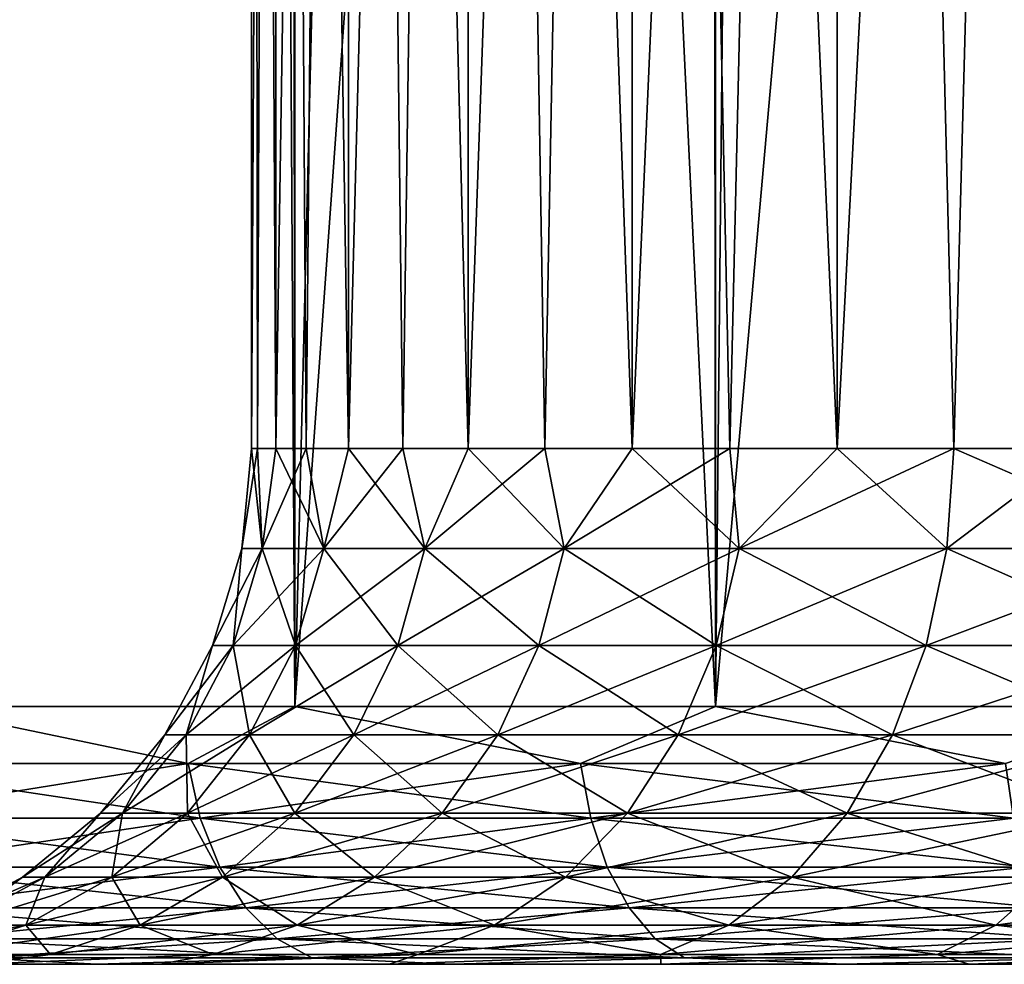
# Model space of a CAD drawing. Extents: x -265 to 265, y 0 to 1307.
# Tile 69 of 256: x 239.8 to 243.62, y 0 to 3.66. Entities that reach past the tile are written whole.
import ezdxf

# ---------------------------------------------------------------- set-up
doc = ezdxf.new("R2010")
doc.units = 0
doc.header["$LTSCALE"] = 81.481481
for name, color, linetype in [('117', 7, 'CONTINUOUS'), ('119', 7, 'CONTINUOUS'), ('120', 7, 'CONTINUOUS'), ('121', 7, 'CONTINUOUS'), ('122', 7, 'CONTINUOUS'), ('144', 7, 'CONTINUOUS'), ('145', 7, 'CONTINUOUS'), ('146', 7, 'CONTINUOUS'), ('147', 7, 'CONTINUOUS')]:
    doc.layers.add(name, color=color, linetype=linetype)

msp = doc.modelspace()

# ---------------------------------------------------------------- linework, layer by layer
at = {"layer": '117', "color": 7, "linetype": 'CONTINUOUS'}
for points in [[(240.1005, 0, 9.8995), (238.893, 0, 8.5226), (239.6355, 0, 4.5019), (240.1005, 0, 9.8995)], [(238.893, 0, -8.5226), (240.1005, 0, -9.8995), (239.119, 0, -3.0487), (238.893, 0, -8.5226)], [(239.119, 0, -3.0487), (240.1005, 0, -9.8995), (239.6355, 0, -4.5019), (239.119, 0, -3.0487)], [(240.345, 0, 5.8713), (240.1005, 0, 9.8995), (239.6355, 0, 4.5019), (240.345, 0, 5.8713)], [(239.6355, 0, -4.5019), (240.1005, 0, -9.8995), (240.345, 0, -5.8713), (239.6355, 0, -4.5019)], [(241.4773, 0, 11.1069), (240.1005, 0, 9.8995), (241.2344, 0, 7.1313), (241.4773, 0, 11.1069)], [(241.2344, 0, 7.1313), (240.1005, 0, 9.8995), (240.345, 0, 5.8713), (241.2344, 0, 7.1313)], [(240.1005, 0, -9.8995), (241.4773, 0, -11.1069), (240.345, 0, -5.8713), (240.1005, 0, -9.8995)], [(240.345, 0, -5.8713), (241.4773, 0, -11.1069), (241.2344, 0, -7.1313), (240.345, 0, -5.8713)], [(242.2871, 0, 8.2584), (241.4773, 0, 11.1069), (241.2344, 0, 7.1313), (242.2871, 0, 8.2584)], [(241.2344, 0, -7.1313), (241.4773, 0, -11.1069), (242.2871, 0, -8.2584), (241.2344, 0, -7.1313)], [(243, 0, 12.1243), (241.4773, 0, 11.1069), (242.2871, 0, 8.2584), (243, 0, 12.1243)], [(241.4773, 0, -11.1069), (243, 0, -12.1243), (242.2871, 0, -8.2584), (241.4773, 0, -11.1069)], [(243.4835, 0, 9.2317), (243, 0, 12.1243), (242.2871, 0, 8.2584), (243.4835, 0, 9.2317)], [(242.2871, 0, -8.2584), (243, 0, -12.1243), (243.4835, 0, -9.2317), (242.2871, 0, -8.2584)], [(244.6424, 0, 12.9343), (243, 0, 12.1243), (243.4835, 0, 9.2317), (244.6424, 0, 12.9343)], [(243, 0, -12.1243), (244.6424, 0, -12.9343), (243.4835, 0, -9.2317), (243, 0, -12.1243)], [(244.8012, 0, 10.0331), (244.6424, 0, 12.9343), (243.4835, 0, 9.2317), (244.8012, 0, 10.0331)], [(243.4835, 0, -9.2317), (244.6424, 0, -12.9343), (244.8012, 0, -10.0331), (243.4835, 0, -9.2317)]]:
    msp.add_3dface(points, dxfattribs=at)
at = {"layer": '119', "color": 7, "linetype": 'CONTINUOUS'}
for points in [[(239.3934, 1, 10.6066), (240.8686, 1, 11.9003), (239.3934, 1299, 10.6066), (239.3934, 1, 10.6066)], [(239.3934, 1299, 10.6066), (240.8686, 1, 11.9003), (240.8686, 1299, 11.9003), (239.3934, 1299, 10.6066)], [(240.8686, 1, 11.9003), (242.5, 1, 12.9904), (240.8686, 1299, 11.9003), (240.8686, 1, 11.9003)], [(240.8686, 1299, 11.9003), (242.5, 1, 12.9904), (242.5, 1299, 12.9904), (240.8686, 1299, 11.9003)], [(242.5, 1, 12.9904), (244.2597, 1, 13.8582), (242.5, 1299, 12.9904), (242.5, 1, 12.9904)], [(242.5, 1299, 12.9904), (244.2597, 1, 13.8582), (244.2597, 1299, 13.8582), (242.5, 1299, 12.9904)]]:
    msp.add_3dface(points, dxfattribs=at)
at = {"layer": '120', "color": 7, "linetype": 'CONTINUOUS'}
for points in [[(239.3934, 1, -10.6066), (239.3934, 1299, -10.6066), (240.25, 1280, -11.399), (239.3934, 1, -10.6066)], [(239.3934, 1, -10.6066), (240.25, 1280, -11.399), (240.25, 20, -11.399), (239.3934, 1, -10.6066)], [(240.3049, 18.9667, -11.4457), (239.3934, 1, -10.6066), (240.25, 20, -11.399), (240.3049, 18.9667, -11.4457)], [(240.475, 17.9175, -11.5877), (239.3934, 1, -10.6066), (240.3049, 18.9667, -11.4457), (240.475, 17.9175, -11.5877)], [(240.7756, 16.8419, -11.8284), (239.3934, 1, -10.6066), (240.475, 17.9175, -11.5877), (240.7756, 16.8419, -11.8284)], [(240.8686, 1, -11.9003), (239.3934, 1, -10.6066), (240.7756, 16.8419, -11.8284), (240.8686, 1, -11.9003)], [(241.2277, 15.7445, -12.1674), (240.8686, 1, -11.9003), (240.7756, 16.8419, -11.8284), (241.2277, 15.7445, -12.1674)], [(241.8467, 14.6533, -12.5906), (240.8686, 1, -11.9003), (241.2277, 15.7445, -12.1674), (241.8467, 14.6533, -12.5906)], [(242.5, 1, -12.9904), (240.8686, 1, -11.9003), (241.8467, 14.6533, -12.5906), (242.5, 1, -12.9904)], [(242.6263, 13.621, -13.0625), (242.5, 1, -12.9904), (241.8467, 14.6533, -12.5906), (242.6263, 13.621, -13.0625)], [(243.5387, 12.6984, -13.537), (242.5, 1, -12.9904), (242.6263, 13.621, -13.0625), (243.5387, 12.6984, -13.537)], [(244.2597, 1, -13.8582), (242.5, 1, -12.9904), (243.5387, 12.6984, -13.537), (244.2597, 1, -13.8582)], [(244.5416, 11.9211, -13.9716), (244.2597, 1, -13.8582), (243.5387, 12.6984, -13.537), (244.5416, 11.9211, -13.9716)]]:
    msp.add_3dface(points, dxfattribs=at)
at = {"layer": '121', "color": 7, "linetype": 'CONTINUOUS'}
for points in [[(239.3934, 1, 10.6066), (239.0836, 0.7786, 10.2512), (240.4545, 0.7786, 11.5386), (239.3934, 1, 10.6066)], [(240.8686, 1, 11.9003), (239.3934, 1, 10.6066), (240.4545, 0.7786, 11.5386), (240.8686, 1, 11.9003)], [(240.8686, 1, 11.9003), (240.4545, 0.7786, 11.5386), (241.9759, 0.7786, 12.644), (240.8686, 1, 11.9003)], [(242.5, 1, 12.9904), (240.8686, 1, 11.9003), (241.9759, 0.7786, 12.644), (242.5, 1, 12.9904)], [(242.5, 1, 12.9904), (241.9759, 0.7786, 12.644), (243.6239, 0.7786, 13.5499), (242.5, 1, 12.9904)], [(244.2597, 1, 13.8582), (242.5, 1, 12.9904), (243.6239, 0.7786, 13.5499), (244.2597, 1, 13.8582)], [(239.1374, 0.5669, 10.2007), (240.5015, 0.5669, 11.4817), (239.0836, 0.7786, 10.2512), (239.1374, 0.5669, 10.2007)], [(239.0836, 0.7786, 10.2512), (240.5015, 0.5669, 11.4817), (240.4545, 0.7786, 11.5386), (239.0836, 0.7786, 10.2512)], [(240.5015, 0.5669, 11.4817), (242.0155, 0.5669, 12.5816), (240.4545, 0.7786, 11.5386), (240.5015, 0.5669, 11.4817)], [(240.4545, 0.7786, 11.5386), (242.0155, 0.5669, 12.5816), (241.9759, 0.7786, 12.644), (240.4545, 0.7786, 11.5386)], [(242.0155, 0.5669, 12.5816), (243.6553, 0.5669, 13.4832), (241.9759, 0.7786, 12.644), (242.0155, 0.5669, 12.5816)], [(241.9759, 0.7786, 12.644), (243.6553, 0.5669, 13.4832), (243.6239, 0.7786, 13.5499), (241.9759, 0.7786, 12.644)], [(239.2242, 0.377, 10.1191), (240.5774, 0.377, 11.3899), (239.1374, 0.5669, 10.2007), (239.2242, 0.377, 10.1191)], [(239.1374, 0.5669, 10.2007), (240.5774, 0.377, 11.3899), (240.5015, 0.5669, 11.4817), (239.1374, 0.5669, 10.2007)], [(240.5774, 0.377, 11.3899), (242.0793, 0.377, 12.4811), (240.5015, 0.5669, 11.4817), (240.5774, 0.377, 11.3899)], [(240.5015, 0.5669, 11.4817), (242.0793, 0.377, 12.4811), (242.0155, 0.5669, 12.5816), (240.5015, 0.5669, 11.4817)], [(242.0793, 0.377, 12.4811), (243.706, 0.377, 13.3754), (242.0155, 0.5669, 12.5816), (242.0793, 0.377, 12.4811)], [(242.0155, 0.5669, 12.5816), (243.706, 0.377, 13.3754), (243.6553, 0.5669, 13.4832), (242.0155, 0.5669, 12.5816)], [(239.3397, 0.2184, 10.0107), (240.6784, 0.2184, 11.2679), (239.2242, 0.377, 10.1191), (239.3397, 0.2184, 10.0107)], [(239.2242, 0.377, 10.1191), (240.6784, 0.2184, 11.2679), (240.5774, 0.377, 11.3899), (239.2242, 0.377, 10.1191)], [(240.6784, 0.2184, 11.2679), (242.1642, 0.2184, 12.3473), (240.5774, 0.377, 11.3899), (240.6784, 0.2184, 11.2679)], [(240.5774, 0.377, 11.3899), (242.1642, 0.2184, 12.3473), (242.0793, 0.377, 12.4811), (240.5774, 0.377, 11.3899)], [(242.1642, 0.2184, 12.3473), (243.7735, 0.2184, 13.232), (242.0793, 0.377, 12.4811), (242.1642, 0.2184, 12.3473)], [(242.0793, 0.377, 12.4811), (243.7735, 0.2184, 13.232), (243.706, 0.377, 13.3754), (242.0793, 0.377, 12.4811)], [(239.478, 0.0991, 9.8808), (240.7994, 0.0991, 11.1217), (239.3397, 0.2184, 10.0107), (239.478, 0.0991, 9.8808)], [(239.3397, 0.2184, 10.0107), (240.7994, 0.0991, 11.1217), (240.6784, 0.2184, 11.2679), (239.3397, 0.2184, 10.0107)], [(240.7994, 0.0991, 11.1217), (242.2658, 0.0991, 12.1871), (240.6784, 0.2184, 11.2679), (240.7994, 0.0991, 11.1217)], [(240.6784, 0.2184, 11.2679), (242.2658, 0.0991, 12.1871), (242.1642, 0.2184, 12.3473), (240.6784, 0.2184, 11.2679)], [(242.2658, 0.0991, 12.1871), (243.8543, 0.0991, 13.0604), (242.1642, 0.2184, 12.3473), (242.2658, 0.0991, 12.1871)], [(242.1642, 0.2184, 12.3473), (243.8543, 0.0991, 13.0604), (243.7735, 0.2184, 13.232), (242.1642, 0.2184, 12.3473)], [(239.6322, 0.0251, 9.736), (240.9342, 0.0251, 10.9586), (239.478, 0.0991, 9.8808), (239.6322, 0.0251, 9.736)], [(239.478, 0.0991, 9.8808), (240.9342, 0.0251, 10.9586), (240.7994, 0.0991, 11.1217), (239.478, 0.0991, 9.8808)], [(240.9342, 0.0251, 10.9586), (242.3792, 0.0251, 12.0085), (240.7994, 0.0991, 11.1217), (240.9342, 0.0251, 10.9586)], [(240.7994, 0.0991, 11.1217), (242.3792, 0.0251, 12.0085), (242.2658, 0.0991, 12.1871), (240.7994, 0.0991, 11.1217)], [(242.3792, 0.0251, 12.0085), (243.9443, 0.0251, 12.8689), (242.2658, 0.0991, 12.1871), (242.3792, 0.0251, 12.0085)], [(242.2658, 0.0991, 12.1871), (243.9443, 0.0251, 12.8689), (243.8543, 0.0991, 13.0604), (242.2658, 0.0991, 12.1871)], [(238.893, 0, 8.5226), (240.1005, 0, 9.8995), (239.6322, 0.0251, 9.736), (238.893, 0, 8.5226)], [(239.6322, 0.0251, 9.736), (240.1005, 0, 9.8995), (240.9342, 0.0251, 10.9586), (239.6322, 0.0251, 9.736)], [(240.1005, 0, 9.8995), (241.4773, 0, 11.1069), (240.9342, 0.0251, 10.9586), (240.1005, 0, 9.8995)], [(240.9342, 0.0251, 10.9586), (241.4773, 0, 11.1069), (242.3792, 0.0251, 12.0085), (240.9342, 0.0251, 10.9586)], [(241.4773, 0, 11.1069), (243, 0, 12.1243), (242.3792, 0.0251, 12.0085), (241.4773, 0, 11.1069)], [(242.3792, 0.0251, 12.0085), (243, 0, 12.1243), (243.9443, 0.0251, 12.8689), (242.3792, 0.0251, 12.0085)], [(243, 0, 12.1243), (244.6424, 0, 12.9343), (243.9443, 0.0251, 12.8689), (243, 0, 12.1243)]]:
    msp.add_3dface(points, dxfattribs=at)
at = {"layer": '122', "color": 7, "linetype": 'CONTINUOUS'}
for points in [[(239.3934, 1, -10.6066), (240.4545, 0.7786, -11.5386), (239.0836, 0.7786, -10.2512), (239.3934, 1, -10.6066)], [(239.3934, 1, -10.6066), (240.8686, 1, -11.9003), (240.4545, 0.7786, -11.5386), (239.3934, 1, -10.6066)], [(240.8686, 1, -11.9003), (241.9759, 0.7786, -12.644), (240.4545, 0.7786, -11.5386), (240.8686, 1, -11.9003)], [(240.8686, 1, -11.9003), (242.5, 1, -12.9904), (241.9759, 0.7786, -12.644), (240.8686, 1, -11.9003)], [(242.5, 1, -12.9904), (243.6239, 0.7786, -13.5499), (241.9759, 0.7786, -12.644), (242.5, 1, -12.9904)], [(242.5, 1, -12.9904), (244.2597, 1, -13.8582), (243.6239, 0.7786, -13.5499), (242.5, 1, -12.9904)], [(240.4545, 0.7786, -11.5386), (239.1374, 0.5669, -10.2007), (239.0836, 0.7786, -10.2512), (240.4545, 0.7786, -11.5386)], [(240.5015, 0.5669, -11.4817), (239.1374, 0.5669, -10.2007), (240.4545, 0.7786, -11.5386), (240.5015, 0.5669, -11.4817)], [(241.9759, 0.7786, -12.644), (240.5015, 0.5669, -11.4817), (240.4545, 0.7786, -11.5386), (241.9759, 0.7786, -12.644)], [(242.0155, 0.5669, -12.5816), (240.5015, 0.5669, -11.4817), (241.9759, 0.7786, -12.644), (242.0155, 0.5669, -12.5816)], [(243.6239, 0.7786, -13.5499), (242.0155, 0.5669, -12.5816), (241.9759, 0.7786, -12.644), (243.6239, 0.7786, -13.5499)], [(243.6553, 0.5669, -13.4832), (242.0155, 0.5669, -12.5816), (243.6239, 0.7786, -13.5499), (243.6553, 0.5669, -13.4832)], [(240.5015, 0.5669, -11.4817), (239.2242, 0.377, -10.1191), (239.1374, 0.5669, -10.2007), (240.5015, 0.5669, -11.4817)], [(240.5774, 0.377, -11.3899), (239.2242, 0.377, -10.1191), (240.5015, 0.5669, -11.4817), (240.5774, 0.377, -11.3899)], [(242.0155, 0.5669, -12.5816), (240.5774, 0.377, -11.3899), (240.5015, 0.5669, -11.4817), (242.0155, 0.5669, -12.5816)], [(242.0793, 0.377, -12.4811), (240.5774, 0.377, -11.3899), (242.0155, 0.5669, -12.5816), (242.0793, 0.377, -12.4811)], [(243.6553, 0.5669, -13.4832), (242.0793, 0.377, -12.4811), (242.0155, 0.5669, -12.5816), (243.6553, 0.5669, -13.4832)], [(243.706, 0.377, -13.3754), (242.0793, 0.377, -12.4811), (243.6553, 0.5669, -13.4832), (243.706, 0.377, -13.3754)], [(240.5774, 0.377, -11.3899), (239.3397, 0.2184, -10.0107), (239.2242, 0.377, -10.1191), (240.5774, 0.377, -11.3899)], [(240.6784, 0.2184, -11.2679), (239.3397, 0.2184, -10.0107), (240.5774, 0.377, -11.3899), (240.6784, 0.2184, -11.2679)], [(242.0793, 0.377, -12.4811), (240.6784, 0.2184, -11.2679), (240.5774, 0.377, -11.3899), (242.0793, 0.377, -12.4811)], [(242.1642, 0.2184, -12.3473), (240.6784, 0.2184, -11.2679), (242.0793, 0.377, -12.4811), (242.1642, 0.2184, -12.3473)], [(243.706, 0.377, -13.3754), (242.1642, 0.2184, -12.3473), (242.0793, 0.377, -12.4811), (243.706, 0.377, -13.3754)], [(243.7735, 0.2184, -13.232), (242.1642, 0.2184, -12.3473), (243.706, 0.377, -13.3754), (243.7735, 0.2184, -13.232)], [(240.6784, 0.2184, -11.2679), (239.478, 0.0991, -9.8808), (239.3397, 0.2184, -10.0107), (240.6784, 0.2184, -11.2679)], [(240.7994, 0.0991, -11.1217), (239.478, 0.0991, -9.8808), (240.6784, 0.2184, -11.2679), (240.7994, 0.0991, -11.1217)], [(242.1642, 0.2184, -12.3473), (240.7994, 0.0991, -11.1217), (240.6784, 0.2184, -11.2679), (242.1642, 0.2184, -12.3473)], [(242.2658, 0.0991, -12.1871), (240.7994, 0.0991, -11.1217), (242.1642, 0.2184, -12.3473), (242.2658, 0.0991, -12.1871)], [(243.7735, 0.2184, -13.232), (242.2658, 0.0991, -12.1871), (242.1642, 0.2184, -12.3473), (243.7735, 0.2184, -13.232)], [(243.8543, 0.0991, -13.0604), (242.2658, 0.0991, -12.1871), (243.7735, 0.2184, -13.232), (243.8543, 0.0991, -13.0604)], [(240.7994, 0.0991, -11.1217), (239.6322, 0.0251, -9.736), (239.478, 0.0991, -9.8808), (240.7994, 0.0991, -11.1217)], [(240.9342, 0.0251, -10.9586), (239.6322, 0.0251, -9.736), (240.7994, 0.0991, -11.1217), (240.9342, 0.0251, -10.9586)], [(242.2658, 0.0991, -12.1871), (240.9342, 0.0251, -10.9586), (240.7994, 0.0991, -11.1217), (242.2658, 0.0991, -12.1871)], [(242.3792, 0.0251, -12.0085), (240.9342, 0.0251, -10.9586), (242.2658, 0.0991, -12.1871), (242.3792, 0.0251, -12.0085)], [(243.8543, 0.0991, -13.0604), (242.3792, 0.0251, -12.0085), (242.2658, 0.0991, -12.1871), (243.8543, 0.0991, -13.0604)], [(243.9443, 0.0251, -12.8689), (242.3792, 0.0251, -12.0085), (243.8543, 0.0991, -13.0604), (243.9443, 0.0251, -12.8689)], [(240.1005, 0, -9.8995), (238.893, 0, -8.5226), (239.6322, 0.0251, -9.736), (240.1005, 0, -9.8995)], [(240.9342, 0.0251, -10.9586), (240.1005, 0, -9.8995), (239.6322, 0.0251, -9.736), (240.9342, 0.0251, -10.9586)], [(241.4773, 0, -11.1069), (240.1005, 0, -9.8995), (240.9342, 0.0251, -10.9586), (241.4773, 0, -11.1069)], [(242.3792, 0.0251, -12.0085), (241.4773, 0, -11.1069), (240.9342, 0.0251, -10.9586), (242.3792, 0.0251, -12.0085)], [(243, 0, -12.1243), (241.4773, 0, -11.1069), (242.3792, 0.0251, -12.0085), (243, 0, -12.1243)], [(243.9443, 0.0251, -12.8689), (243, 0, -12.1243), (242.3792, 0.0251, -12.0085), (243.9443, 0.0251, -12.8689)], [(244.6424, 0, -12.9343), (243, 0, -12.1243), (243.9443, 0.0251, -12.8689), (244.6424, 0, -12.9343)]]:
    msp.add_3dface(points, dxfattribs=at)
at = {"layer": '144', "color": 7, "linetype": 'CONTINUOUS'}
for points in [[(240.7, 20), (240.7947, 20, 1.3235), (240.7, 2), (240.7, 20)], [(240.7, 2), (240.7947, 20, 1.3235), (240.7237, 2, 0.6635), (240.7, 2)], [(240.7237, 2, 0.6635), (240.7947, 20, 1.3235), (240.7947, 2, 1.3235), (240.7237, 2, 0.6635)], [(240.7947, 20, 1.3235), (241.0767, 20, 2.6201), (240.7947, 2, 1.3235), (240.7947, 20, 1.3235)], [(240.7947, 2, 1.3235), (241.0767, 20, 2.6201), (240.9125, 2, 1.9769), (240.7947, 2, 1.3235)], [(240.9125, 2, 1.9769), (241.0767, 20, 2.6201), (241.0767, 2, 2.6201), (240.9125, 2, 1.9769)], [(241.0767, 20, 2.6201), (241.5404, 20, 3.8634), (241.0767, 2, 2.6201), (241.0767, 20, 2.6201)], [(241.0767, 2, 2.6201), (241.5404, 20, 3.8634), (241.2864, 2, 3.25), (241.0767, 2, 2.6201)], [(241.2864, 2, 3.25), (241.5404, 20, 3.8634), (241.5404, 2, 3.8634), (241.2864, 2, 3.25)], [(241.5404, 20, 3.8634), (242.1763, 20, 5.028), (241.5404, 2, 3.8634), (241.5404, 20, 3.8634)], [(241.5404, 2, 3.8634), (242.1763, 20, 5.028), (241.8376, 2, 4.457), (241.5404, 2, 3.8634)], [(241.8376, 2, 4.457), (242.1763, 20, 5.028), (242.1763, 2, 5.028), (241.8376, 2, 4.457)], [(242.1763, 20, 5.028), (242.9715, 20, 6.0902), (242.1763, 2, 5.028), (242.1763, 20, 5.028)], [(242.1763, 2, 5.028), (242.9715, 20, 6.0902), (242.555, 2, 5.5733), (242.1763, 2, 5.028)], [(242.555, 2, 5.5733), (242.9715, 20, 6.0902), (242.9715, 2, 6.0902), (242.555, 2, 5.5733)], [(242.9715, 20, 6.0902), (243.9098, 20, 7.0285), (242.9715, 2, 6.0902), (242.9715, 20, 6.0902)], [(242.9715, 2, 6.0902), (243.9098, 20, 7.0285), (243.4239, 2, 6.5761), (242.9715, 2, 6.0902)], [(243.4239, 2, 6.5761), (243.9098, 20, 7.0285), (243.9098, 2, 7.0285), (243.4239, 2, 6.5761)]]:
    msp.add_3dface(points, dxfattribs=at)
at = {"layer": '145', "color": 7, "linetype": 'CONTINUOUS'}
for points in [[(240.7947, 20, -1.3235), (240.7, 20), (240.7947, 2, -1.3235), (240.7947, 20, -1.3235)], [(240.7, 20), (240.7, 2), (240.7237, 2, -0.6635), (240.7, 20)], [(240.7947, 2, -1.3235), (240.7, 20), (240.7237, 2, -0.6635), (240.7947, 2, -1.3235)], [(241.0767, 20, -2.6201), (240.7947, 20, -1.3235), (241.0767, 2, -2.6201), (241.0767, 20, -2.6201)], [(241.0767, 2, -2.6201), (240.7947, 20, -1.3235), (240.9125, 2, -1.9769), (241.0767, 2, -2.6201)], [(240.9125, 2, -1.9769), (240.7947, 20, -1.3235), (240.7947, 2, -1.3235), (240.9125, 2, -1.9769)], [(241.5404, 20, -3.8634), (241.0767, 20, -2.6201), (241.5404, 2, -3.8634), (241.5404, 20, -3.8634)], [(241.5404, 2, -3.8634), (241.0767, 20, -2.6201), (241.2864, 2, -3.25), (241.5404, 2, -3.8634)], [(241.2864, 2, -3.25), (241.0767, 20, -2.6201), (241.0767, 2, -2.6201), (241.2864, 2, -3.25)], [(242.1763, 20, -5.028), (241.5404, 20, -3.8634), (242.1763, 2, -5.028), (242.1763, 20, -5.028)], [(242.1763, 2, -5.028), (241.5404, 20, -3.8634), (241.8376, 2, -4.457), (242.1763, 2, -5.028)], [(241.8376, 2, -4.457), (241.5404, 20, -3.8634), (241.5404, 2, -3.8634), (241.8376, 2, -4.457)], [(242.9715, 20, -6.0902), (242.1763, 20, -5.028), (242.9715, 2, -6.0902), (242.9715, 20, -6.0902)], [(242.9715, 2, -6.0902), (242.1763, 20, -5.028), (242.555, 2, -5.5733), (242.9715, 2, -6.0902)], [(242.555, 2, -5.5733), (242.1763, 20, -5.028), (242.1763, 2, -5.028), (242.555, 2, -5.5733)], [(243.9098, 20, -7.0285), (242.9715, 20, -6.0902), (243.9098, 2, -7.0285), (243.9098, 20, -7.0285)], [(243.9098, 2, -7.0285), (242.9715, 20, -6.0902), (243.4239, 2, -6.5761), (243.9098, 2, -7.0285)], [(243.4239, 2, -6.5761), (242.9715, 20, -6.0902), (242.9715, 2, -6.0902), (243.4239, 2, -6.5761)]]:
    msp.add_3dface(points, dxfattribs=at)
at = {"layer": '146', "color": 7, "linetype": 'CONTINUOUS'}
for points in [[(240.7, 2), (240.662, 1.6121), (240.7419, 1.6121, -1.2188), (240.7, 2)], [(240.7237, 2, -0.6635), (240.7, 2), (240.7419, 1.6121, -1.2188), (240.7237, 2, -0.6635)], [(240.7947, 2, -1.3235), (240.7237, 2, -0.6635), (240.7419, 1.6121, -1.2188), (240.7947, 2, -1.3235)], [(240.7947, 2, -1.3235), (240.7419, 1.6121, -1.2188), (240.9802, 1.6121, -2.4168), (240.7947, 2, -1.3235)], [(240.9125, 2, -1.9769), (240.7947, 2, -1.3235), (240.9802, 1.6121, -2.4168), (240.9125, 2, -1.9769)], [(241.0767, 2, -2.6201), (240.9125, 2, -1.9769), (240.9802, 1.6121, -2.4168), (241.0767, 2, -2.6201)], [(241.0767, 2, -2.6201), (240.9802, 1.6121, -2.4168), (241.3728, 1.6121, -3.5735), (241.0767, 2, -2.6201)], [(241.2864, 2, -3.25), (241.0767, 2, -2.6201), (241.3728, 1.6121, -3.5735), (241.2864, 2, -3.25)], [(241.5404, 2, -3.8634), (241.2864, 2, -3.25), (241.3728, 1.6121, -3.5735), (241.5404, 2, -3.8634)], [(241.5404, 2, -3.8634), (241.3728, 1.6121, -3.5735), (241.9131, 1.6121, -4.669), (241.5404, 2, -3.8634)], [(241.8376, 2, -4.457), (241.5404, 2, -3.8634), (241.9131, 1.6121, -4.669), (241.8376, 2, -4.457)], [(242.1763, 2, -5.028), (241.8376, 2, -4.457), (241.9131, 1.6121, -4.669), (242.1763, 2, -5.028)], [(242.1763, 2, -5.028), (241.9131, 1.6121, -4.669), (242.5917, 1.6121, -5.6846), (242.1763, 2, -5.028)], [(242.555, 2, -5.5733), (242.1763, 2, -5.028), (242.5917, 1.6121, -5.6846), (242.555, 2, -5.5733)], [(242.9715, 2, -6.0902), (242.555, 2, -5.5733), (242.5917, 1.6121, -5.6846), (242.9715, 2, -6.0902)], [(242.9715, 2, -6.0902), (242.5917, 1.6121, -5.6846), (243.3971, 1.6121, -6.6029), (242.9715, 2, -6.0902)], [(243.4239, 2, -6.5761), (242.9715, 2, -6.0902), (243.3971, 1.6121, -6.6029), (243.4239, 2, -6.5761)], [(243.4239, 2, -6.5761), (243.3971, 1.6121, -6.6029), (244.3154, 1.6121, -7.4083), (243.4239, 2, -6.5761)], [(243.9098, 2, -7.0285), (243.4239, 2, -6.5761), (244.3154, 1.6121, -7.4083), (243.9098, 2, -7.0285)], [(240.5485, 1.2364), (240.6294, 1.2364, -1.2337), (240.662, 1.6121), (240.5485, 1.2364)], [(240.6294, 1.2364, -1.2337), (240.8706, 1.2364, -2.4462), (240.7419, 1.6121, -1.2188), (240.6294, 1.2364, -1.2337)], [(240.662, 1.6121), (240.6294, 1.2364, -1.2337), (240.7419, 1.6121, -1.2188), (240.662, 1.6121)], [(240.7419, 1.6121, -1.2188), (240.8706, 1.2364, -2.4462), (240.9802, 1.6121, -2.4168), (240.7419, 1.6121, -1.2188)], [(240.8706, 1.2364, -2.4462), (241.268, 1.2364, -3.6169), (240.9802, 1.6121, -2.4168), (240.8706, 1.2364, -2.4462)], [(240.9802, 1.6121, -2.4168), (241.268, 1.2364, -3.6169), (241.3728, 1.6121, -3.5735), (240.9802, 1.6121, -2.4168)], [(241.268, 1.2364, -3.6169), (241.8148, 1.2364, -4.7257), (241.3728, 1.6121, -3.5735), (241.268, 1.2364, -3.6169)], [(241.3728, 1.6121, -3.5735), (241.8148, 1.2364, -4.7257), (241.9131, 1.6121, -4.669), (241.3728, 1.6121, -3.5735)], [(241.8148, 1.2364, -4.7257), (242.5016, 1.2364, -5.7537), (241.9131, 1.6121, -4.669), (241.8148, 1.2364, -4.7257)], [(241.9131, 1.6121, -4.669), (242.5016, 1.2364, -5.7537), (242.5917, 1.6121, -5.6846), (241.9131, 1.6121, -4.669)], [(242.5016, 1.2364, -5.7537), (243.3168, 1.2364, -6.6832), (242.5917, 1.6121, -5.6846), (242.5016, 1.2364, -5.7537)], [(242.5917, 1.6121, -5.6846), (243.3168, 1.2364, -6.6832), (243.3971, 1.6121, -6.6029), (242.5917, 1.6121, -5.6846)], [(243.3168, 1.2364, -6.6832), (244.2463, 1.2364, -7.4984), (243.3971, 1.6121, -6.6029), (243.3168, 1.2364, -6.6832)], [(243.3971, 1.6121, -6.6029), (244.2463, 1.2364, -7.4984), (244.3154, 1.6121, -7.4083), (243.3971, 1.6121, -6.6029)], [(240.3638, 0.8902), (240.4463, 0.8902, -1.2578), (240.5485, 1.2364), (240.3638, 0.8902)], [(240.4463, 0.8902, -1.2578), (240.6922, 0.8902, -2.494), (240.6294, 1.2364, -1.2337), (240.4463, 0.8902, -1.2578)], [(240.5485, 1.2364), (240.4463, 0.8902, -1.2578), (240.6294, 1.2364, -1.2337), (240.5485, 1.2364)], [(240.6294, 1.2364, -1.2337), (240.6922, 0.8902, -2.494), (240.8706, 1.2364, -2.4462), (240.6294, 1.2364, -1.2337)], [(240.6922, 0.8902, -2.494), (241.0973, 0.8902, -3.6876), (240.8706, 1.2364, -2.4462), (240.6922, 0.8902, -2.494)], [(240.8706, 1.2364, -2.4462), (241.0973, 0.8902, -3.6876), (241.268, 1.2364, -3.6169), (240.8706, 1.2364, -2.4462)], [(241.0973, 0.8902, -3.6876), (241.6548, 0.8902, -4.8181), (241.268, 1.2364, -3.6169), (241.0973, 0.8902, -3.6876)], [(241.268, 1.2364, -3.6169), (241.6548, 0.8902, -4.8181), (241.8148, 1.2364, -4.7257), (241.268, 1.2364, -3.6169)], [(241.6548, 0.8902, -4.8181), (242.3551, 0.8902, -5.8661), (241.8148, 1.2364, -4.7257), (241.6548, 0.8902, -4.8181)], [(241.8148, 1.2364, -4.7257), (242.3551, 0.8902, -5.8661), (242.5016, 1.2364, -5.7537), (241.8148, 1.2364, -4.7257)], [(242.3551, 0.8902, -5.8661), (243.1862, 0.8902, -6.8138), (242.5016, 1.2364, -5.7537), (242.3551, 0.8902, -5.8661)], [(242.5016, 1.2364, -5.7537), (243.1862, 0.8902, -6.8138), (243.3168, 1.2364, -6.6832), (242.5016, 1.2364, -5.7537)], [(243.1862, 0.8902, -6.8138), (244.1339, 0.8902, -7.6449), (243.3168, 1.2364, -6.6832), (243.1862, 0.8902, -6.8138)], [(243.3168, 1.2364, -6.6832), (244.1339, 0.8902, -7.6449), (244.2463, 1.2364, -7.4984), (243.3168, 1.2364, -6.6832)], [(240.115, 0.5866), (240.1996, 0.5866, -1.2902), (240.3638, 0.8902), (240.115, 0.5866)], [(240.1996, 0.5866, -1.2902), (240.4519, 0.5866, -2.5584), (240.4463, 0.8902, -1.2578), (240.1996, 0.5866, -1.2902)], [(240.3638, 0.8902), (240.1996, 0.5866, -1.2902), (240.4463, 0.8902, -1.2578), (240.3638, 0.8902)], [(240.4463, 0.8902, -1.2578), (240.4519, 0.5866, -2.5584), (240.6922, 0.8902, -2.494), (240.4463, 0.8902, -1.2578)], [(240.4519, 0.5866, -2.5584), (240.8675, 0.5866, -3.7828), (240.6922, 0.8902, -2.494), (240.4519, 0.5866, -2.5584)], [(240.6922, 0.8902, -2.494), (240.8675, 0.5866, -3.7828), (241.0973, 0.8902, -3.6876), (240.6922, 0.8902, -2.494)], [(240.8675, 0.5866, -3.7828), (241.4394, 0.5866, -4.9425), (241.0973, 0.8902, -3.6876), (240.8675, 0.5866, -3.7828)], [(241.0973, 0.8902, -3.6876), (241.4394, 0.5866, -4.9425), (241.6548, 0.8902, -4.8181), (241.0973, 0.8902, -3.6876)], [(241.4394, 0.5866, -4.9425), (242.1577, 0.5866, -6.0176), (241.6548, 0.8902, -4.8181), (241.4394, 0.5866, -4.9425)], [(241.6548, 0.8902, -4.8181), (242.1577, 0.5866, -6.0176), (242.3551, 0.8902, -5.8661), (241.6548, 0.8902, -4.8181)], [(242.1577, 0.5866, -6.0176), (243.0103, 0.5866, -6.9897), (242.3551, 0.8902, -5.8661), (242.1577, 0.5866, -6.0176)], [(242.3551, 0.8902, -5.8661), (243.0103, 0.5866, -6.9897), (243.1862, 0.8902, -6.8138), (242.3551, 0.8902, -5.8661)], [(243.0103, 0.5866, -6.9897), (243.9824, 0.5866, -7.8423), (243.1862, 0.8902, -6.8138), (243.0103, 0.5866, -6.9897)], [(243.1862, 0.8902, -6.8138), (243.9824, 0.5866, -7.8423), (244.1339, 0.8902, -7.6449), (243.1862, 0.8902, -6.8138)], [(239.8118, 0.3375), (239.899, 0.3375, -1.3298), (240.115, 0.5866), (239.8118, 0.3375)], [(239.899, 0.3375, -1.3298), (240.1589, 0.3375, -2.6369), (240.1996, 0.5866, -1.2902), (239.899, 0.3375, -1.3298)], [(240.115, 0.5866), (239.899, 0.3375, -1.3298), (240.1996, 0.5866, -1.2902), (240.115, 0.5866)], [(240.1589, 0.3375, -2.6369), (240.5873, 0.3375, -3.8989), (240.4519, 0.5866, -2.5584), (240.1589, 0.3375, -2.6369)], [(240.1996, 0.5866, -1.2902), (240.1589, 0.3375, -2.6369), (240.4519, 0.5866, -2.5584), (240.1996, 0.5866, -1.2902)], [(240.4519, 0.5866, -2.5584), (240.5873, 0.3375, -3.8989), (240.8675, 0.5866, -3.7828), (240.4519, 0.5866, -2.5584)], [(240.5873, 0.3375, -3.8989), (241.1768, 0.3375, -5.0941), (240.8675, 0.5866, -3.7828), (240.5873, 0.3375, -3.8989)], [(240.8675, 0.5866, -3.7828), (241.1768, 0.3375, -5.0941), (241.4394, 0.5866, -4.9425), (240.8675, 0.5866, -3.7828)], [(241.1768, 0.3375, -5.0941), (241.9172, 0.3375, -6.2022), (241.4394, 0.5866, -4.9425), (241.1768, 0.3375, -5.0941)], [(241.4394, 0.5866, -4.9425), (241.9172, 0.3375, -6.2022), (242.1577, 0.5866, -6.0176), (241.4394, 0.5866, -4.9425)], [(241.9172, 0.3375, -6.2022), (242.7959, 0.3375, -7.2041), (242.1577, 0.5866, -6.0176), (241.9172, 0.3375, -6.2022)], [(242.1577, 0.5866, -6.0176), (242.7959, 0.3375, -7.2041), (243.0103, 0.5866, -6.9897), (242.1577, 0.5866, -6.0176)], [(242.7959, 0.3375, -7.2041), (243.7978, 0.3375, -8.0828), (243.0103, 0.5866, -6.9897), (242.7959, 0.3375, -7.2041)], [(243.0103, 0.5866, -6.9897), (243.7978, 0.3375, -8.0828), (243.9824, 0.5866, -7.8423), (243.0103, 0.5866, -6.9897)], [(239.4657, 0.1524), (239.5559, 0.1524, -1.375), (239.8118, 0.3375), (239.4657, 0.1524)], [(239.5559, 0.1524, -1.375), (239.8247, 0.1524, -2.7265), (239.899, 0.3375, -1.3298), (239.5559, 0.1524, -1.375)], [(239.8118, 0.3375), (239.5559, 0.1524, -1.375), (239.899, 0.3375, -1.3298), (239.8118, 0.3375)], [(239.8247, 0.1524, -2.7265), (240.2676, 0.1524, -4.0313), (240.1589, 0.3375, -2.6369), (239.8247, 0.1524, -2.7265)], [(239.899, 0.3375, -1.3298), (239.8247, 0.1524, -2.7265), (240.1589, 0.3375, -2.6369), (239.899, 0.3375, -1.3298)], [(240.1589, 0.3375, -2.6369), (240.2676, 0.1524, -4.0313), (240.5873, 0.3375, -3.8989), (240.1589, 0.3375, -2.6369)], [(240.2676, 0.1524, -4.0313), (240.8771, 0.1524, -5.2671), (240.5873, 0.3375, -3.8989), (240.2676, 0.1524, -4.0313)], [(240.5873, 0.3375, -3.8989), (240.8771, 0.1524, -5.2671), (241.1768, 0.3375, -5.0941), (240.5873, 0.3375, -3.8989)], [(240.8771, 0.1524, -5.2671), (241.6426, 0.1524, -6.4129), (241.1768, 0.3375, -5.0941), (240.8771, 0.1524, -5.2671)], [(241.1768, 0.3375, -5.0941), (241.6426, 0.1524, -6.4129), (241.9172, 0.3375, -6.2022), (241.1768, 0.3375, -5.0941)], [(241.6426, 0.1524, -6.4129), (242.5511, 0.1524, -7.4489), (241.9172, 0.3375, -6.2022), (241.6426, 0.1524, -6.4129)], [(241.9172, 0.3375, -6.2022), (242.5511, 0.1524, -7.4489), (242.7959, 0.3375, -7.2041), (241.9172, 0.3375, -6.2022)], [(242.5511, 0.1524, -7.4489), (243.5871, 0.1524, -8.3574), (242.7959, 0.3375, -7.2041), (242.5511, 0.1524, -7.4489)], [(242.7959, 0.3375, -7.2041), (243.5871, 0.1524, -8.3574), (243.7978, 0.3375, -8.0828), (242.7959, 0.3375, -7.2041)], [(243.5871, 0.1524, -8.3574), (244.7329, 0.1524, -9.1229), (243.7978, 0.3375, -8.0828), (243.5871, 0.1524, -8.3574)], [(239.4619, 0.0384, -2.8237), (239.9206, 0.0384, -4.175), (239.8247, 0.1524, -2.7265), (239.4619, 0.0384, -2.8237)], [(239.5559, 0.1524, -1.375), (239.4619, 0.0384, -2.8237), (239.8247, 0.1524, -2.7265), (239.5559, 0.1524, -1.375)], [(239.8247, 0.1524, -2.7265), (239.9206, 0.0384, -4.175), (240.2676, 0.1524, -4.0313), (239.8247, 0.1524, -2.7265)], [(239.9206, 0.0384, -4.175), (240.5518, 0.0384, -5.4549), (240.2676, 0.1524, -4.0313), (239.9206, 0.0384, -4.175)], [(240.2676, 0.1524, -4.0313), (240.5518, 0.0384, -5.4549), (240.8771, 0.1524, -5.2671), (240.2676, 0.1524, -4.0313)], [(240.5518, 0.0384, -5.4549), (241.3447, 0.0384, -6.6415), (240.8771, 0.1524, -5.2671), (240.5518, 0.0384, -5.4549)], [(240.8771, 0.1524, -5.2671), (241.3447, 0.0384, -6.6415), (241.6426, 0.1524, -6.4129), (240.8771, 0.1524, -5.2671)], [(241.3447, 0.0384, -6.6415), (242.2856, 0.0384, -7.7144), (241.6426, 0.1524, -6.4129), (241.3447, 0.0384, -6.6415)], [(241.6426, 0.1524, -6.4129), (242.2856, 0.0384, -7.7144), (242.5511, 0.1524, -7.4489), (241.6426, 0.1524, -6.4129)], [(242.2856, 0.0384, -7.7144), (243.3585, 0.0384, -8.6553), (242.5511, 0.1524, -7.4489), (242.2856, 0.0384, -7.7144)], [(242.5511, 0.1524, -7.4489), (243.3585, 0.0384, -8.6553), (243.5871, 0.1524, -8.3574), (242.5511, 0.1524, -7.4489)], [(243.3585, 0.0384, -8.6553), (244.5451, 0.0384, -9.4482), (243.5871, 0.1524, -8.3574), (243.3585, 0.0384, -8.6553)], [(243.5871, 0.1524, -8.3574), (244.5451, 0.0384, -9.4482), (244.7329, 0.1524, -9.1229), (243.5871, 0.1524, -8.3574)], [(239.119, 0, -3.0487), (239.6355, 0, -4.5019), (239.9206, 0.0384, -4.175), (239.119, 0, -3.0487)], [(239.4619, 0.0384, -2.8237), (239.119, 0, -3.0487), (239.9206, 0.0384, -4.175), (239.4619, 0.0384, -2.8237)], [(239.6355, 0, -4.5019), (240.345, 0, -5.8713), (240.5518, 0.0384, -5.4549), (239.6355, 0, -4.5019)], [(239.9206, 0.0384, -4.175), (239.6355, 0, -4.5019), (240.5518, 0.0384, -5.4549), (239.9206, 0.0384, -4.175)], [(240.345, 0, -5.8713), (241.2344, 0, -7.1313), (241.3447, 0.0384, -6.6415), (240.345, 0, -5.8713)], [(240.5518, 0.0384, -5.4549), (240.345, 0, -5.8713), (241.3447, 0.0384, -6.6415), (240.5518, 0.0384, -5.4549)], [(241.2344, 0, -7.1313), (242.2871, 0, -8.2584), (242.2856, 0.0384, -7.7144), (241.2344, 0, -7.1313)], [(241.3447, 0.0384, -6.6415), (241.2344, 0, -7.1313), (242.2856, 0.0384, -7.7144), (241.3447, 0.0384, -6.6415)], [(242.2856, 0.0384, -7.7144), (242.2871, 0, -8.2584), (243.3585, 0.0384, -8.6553), (242.2856, 0.0384, -7.7144)], [(242.2871, 0, -8.2584), (243.4835, 0, -9.2317), (243.3585, 0.0384, -8.6553), (242.2871, 0, -8.2584)], [(243.3585, 0.0384, -8.6553), (243.4835, 0, -9.2317), (244.5451, 0.0384, -9.4482), (243.3585, 0.0384, -8.6553)], [(243.4835, 0, -9.2317), (244.8012, 0, -10.0331), (244.5451, 0.0384, -9.4482), (243.4835, 0, -9.2317)]]:
    msp.add_3dface(points, dxfattribs=at)
at = {"layer": '147', "color": 7, "linetype": 'CONTINUOUS'}
for points in [[(240.7, 2), (240.7237, 2, 0.6635), (240.662, 1.6121), (240.7, 2)], [(240.662, 1.6121), (240.7237, 2, 0.6635), (240.7419, 1.6121, 1.2188), (240.662, 1.6121)], [(240.7237, 2, 0.6635), (240.7947, 2, 1.3235), (240.7419, 1.6121, 1.2188), (240.7237, 2, 0.6635)], [(240.7947, 2, 1.3235), (240.9125, 2, 1.9769), (240.7419, 1.6121, 1.2188), (240.7947, 2, 1.3235)], [(240.9125, 2, 1.9769), (240.9802, 1.6121, 2.4168), (240.7419, 1.6121, 1.2188), (240.9125, 2, 1.9769)], [(240.9125, 2, 1.9769), (241.0767, 2, 2.6201), (240.9802, 1.6121, 2.4168), (240.9125, 2, 1.9769)], [(241.0767, 2, 2.6201), (241.2864, 2, 3.25), (240.9802, 1.6121, 2.4168), (241.0767, 2, 2.6201)], [(241.2864, 2, 3.25), (241.3728, 1.6121, 3.5735), (240.9802, 1.6121, 2.4168), (241.2864, 2, 3.25)], [(241.2864, 2, 3.25), (241.5404, 2, 3.8634), (241.3728, 1.6121, 3.5735), (241.2864, 2, 3.25)], [(241.5404, 2, 3.8634), (241.8376, 2, 4.457), (241.3728, 1.6121, 3.5735), (241.5404, 2, 3.8634)], [(241.8376, 2, 4.457), (241.9131, 1.6121, 4.669), (241.3728, 1.6121, 3.5735), (241.8376, 2, 4.457)], [(241.8376, 2, 4.457), (242.1763, 2, 5.028), (241.9131, 1.6121, 4.669), (241.8376, 2, 4.457)], [(242.1763, 2, 5.028), (242.555, 2, 5.5733), (241.9131, 1.6121, 4.669), (242.1763, 2, 5.028)], [(242.555, 2, 5.5733), (242.5917, 1.6121, 5.6846), (241.9131, 1.6121, 4.669), (242.555, 2, 5.5733)], [(242.555, 2, 5.5733), (242.9715, 2, 6.0902), (242.5917, 1.6121, 5.6846), (242.555, 2, 5.5733)], [(242.9715, 2, 6.0902), (243.4239, 2, 6.5761), (242.5917, 1.6121, 5.6846), (242.9715, 2, 6.0902)], [(243.4239, 2, 6.5761), (243.3971, 1.6121, 6.6029), (242.5917, 1.6121, 5.6846), (243.4239, 2, 6.5761)], [(243.4239, 2, 6.5761), (243.9098, 2, 7.0285), (243.3971, 1.6121, 6.6029), (243.4239, 2, 6.5761)], [(243.9098, 2, 7.0285), (244.3154, 1.6121, 7.4083), (243.3971, 1.6121, 6.6029), (243.9098, 2, 7.0285)], [(240.5485, 1.2364), (240.662, 1.6121), (240.7419, 1.6121, 1.2188), (240.5485, 1.2364)], [(240.6294, 1.2364, 1.2337), (240.5485, 1.2364), (240.7419, 1.6121, 1.2188), (240.6294, 1.2364, 1.2337)], [(240.8706, 1.2364, 2.4462), (240.6294, 1.2364, 1.2337), (240.9802, 1.6121, 2.4168), (240.8706, 1.2364, 2.4462)], [(240.9802, 1.6121, 2.4168), (240.6294, 1.2364, 1.2337), (240.7419, 1.6121, 1.2188), (240.9802, 1.6121, 2.4168)], [(241.268, 1.2364, 3.6169), (240.8706, 1.2364, 2.4462), (241.3728, 1.6121, 3.5735), (241.268, 1.2364, 3.6169)], [(241.3728, 1.6121, 3.5735), (240.8706, 1.2364, 2.4462), (240.9802, 1.6121, 2.4168), (241.3728, 1.6121, 3.5735)], [(241.8148, 1.2364, 4.7257), (241.268, 1.2364, 3.6169), (241.9131, 1.6121, 4.669), (241.8148, 1.2364, 4.7257)], [(241.9131, 1.6121, 4.669), (241.268, 1.2364, 3.6169), (241.3728, 1.6121, 3.5735), (241.9131, 1.6121, 4.669)], [(242.5016, 1.2364, 5.7537), (241.8148, 1.2364, 4.7257), (242.5917, 1.6121, 5.6846), (242.5016, 1.2364, 5.7537)], [(242.5917, 1.6121, 5.6846), (241.8148, 1.2364, 4.7257), (241.9131, 1.6121, 4.669), (242.5917, 1.6121, 5.6846)], [(243.3168, 1.2364, 6.6832), (242.5016, 1.2364, 5.7537), (243.3971, 1.6121, 6.6029), (243.3168, 1.2364, 6.6832)], [(243.3971, 1.6121, 6.6029), (242.5016, 1.2364, 5.7537), (242.5917, 1.6121, 5.6846), (243.3971, 1.6121, 6.6029)], [(244.2463, 1.2364, 7.4984), (243.3168, 1.2364, 6.6832), (244.3154, 1.6121, 7.4083), (244.2463, 1.2364, 7.4984)], [(244.3154, 1.6121, 7.4083), (243.3168, 1.2364, 6.6832), (243.3971, 1.6121, 6.6029), (244.3154, 1.6121, 7.4083)], [(240.3638, 0.8902), (240.5485, 1.2364), (240.6294, 1.2364, 1.2337), (240.3638, 0.8902)], [(240.4463, 0.8902, 1.2578), (240.3638, 0.8902), (240.6294, 1.2364, 1.2337), (240.4463, 0.8902, 1.2578)], [(240.6922, 0.8902, 2.494), (240.4463, 0.8902, 1.2578), (240.8706, 1.2364, 2.4462), (240.6922, 0.8902, 2.494)], [(240.8706, 1.2364, 2.4462), (240.4463, 0.8902, 1.2578), (240.6294, 1.2364, 1.2337), (240.8706, 1.2364, 2.4462)], [(241.0973, 0.8902, 3.6876), (240.6922, 0.8902, 2.494), (241.268, 1.2364, 3.6169), (241.0973, 0.8902, 3.6876)], [(241.268, 1.2364, 3.6169), (240.6922, 0.8902, 2.494), (240.8706, 1.2364, 2.4462), (241.268, 1.2364, 3.6169)], [(241.6548, 0.8902, 4.8181), (241.0973, 0.8902, 3.6876), (241.8148, 1.2364, 4.7257), (241.6548, 0.8902, 4.8181)], [(241.8148, 1.2364, 4.7257), (241.0973, 0.8902, 3.6876), (241.268, 1.2364, 3.6169), (241.8148, 1.2364, 4.7257)], [(242.3551, 0.8902, 5.8661), (241.6548, 0.8902, 4.8181), (242.5016, 1.2364, 5.7537), (242.3551, 0.8902, 5.8661)], [(242.5016, 1.2364, 5.7537), (241.6548, 0.8902, 4.8181), (241.8148, 1.2364, 4.7257), (242.5016, 1.2364, 5.7537)], [(243.1862, 0.8902, 6.8138), (242.3551, 0.8902, 5.8661), (243.3168, 1.2364, 6.6832), (243.1862, 0.8902, 6.8138)], [(243.3168, 1.2364, 6.6832), (242.3551, 0.8902, 5.8661), (242.5016, 1.2364, 5.7537), (243.3168, 1.2364, 6.6832)], [(244.1339, 0.8902, 7.6449), (243.1862, 0.8902, 6.8138), (244.2463, 1.2364, 7.4984), (244.1339, 0.8902, 7.6449)], [(244.2463, 1.2364, 7.4984), (243.1862, 0.8902, 6.8138), (243.3168, 1.2364, 6.6832), (244.2463, 1.2364, 7.4984)], [(240.115, 0.5866), (240.3638, 0.8902), (240.4463, 0.8902, 1.2578), (240.115, 0.5866)], [(240.1996, 0.5866, 1.2902), (240.115, 0.5866), (240.4463, 0.8902, 1.2578), (240.1996, 0.5866, 1.2902)], [(240.4519, 0.5866, 2.5584), (240.1996, 0.5866, 1.2902), (240.6922, 0.8902, 2.494), (240.4519, 0.5866, 2.5584)], [(240.6922, 0.8902, 2.494), (240.1996, 0.5866, 1.2902), (240.4463, 0.8902, 1.2578), (240.6922, 0.8902, 2.494)], [(240.8675, 0.5866, 3.7828), (240.4519, 0.5866, 2.5584), (241.0973, 0.8902, 3.6876), (240.8675, 0.5866, 3.7828)], [(241.0973, 0.8902, 3.6876), (240.4519, 0.5866, 2.5584), (240.6922, 0.8902, 2.494), (241.0973, 0.8902, 3.6876)], [(241.4394, 0.5866, 4.9425), (240.8675, 0.5866, 3.7828), (241.6548, 0.8902, 4.8181), (241.4394, 0.5866, 4.9425)], [(241.6548, 0.8902, 4.8181), (240.8675, 0.5866, 3.7828), (241.0973, 0.8902, 3.6876), (241.6548, 0.8902, 4.8181)], [(242.1577, 0.5866, 6.0176), (241.4394, 0.5866, 4.9425), (242.3551, 0.8902, 5.8661), (242.1577, 0.5866, 6.0176)], [(242.3551, 0.8902, 5.8661), (241.4394, 0.5866, 4.9425), (241.6548, 0.8902, 4.8181), (242.3551, 0.8902, 5.8661)], [(243.0103, 0.5866, 6.9897), (242.1577, 0.5866, 6.0176), (243.1862, 0.8902, 6.8138), (243.0103, 0.5866, 6.9897)], [(243.1862, 0.8902, 6.8138), (242.1577, 0.5866, 6.0176), (242.3551, 0.8902, 5.8661), (243.1862, 0.8902, 6.8138)], [(243.9824, 0.5866, 7.8423), (243.0103, 0.5866, 6.9897), (244.1339, 0.8902, 7.6449), (243.9824, 0.5866, 7.8423)], [(244.1339, 0.8902, 7.6449), (243.0103, 0.5866, 6.9897), (243.1862, 0.8902, 6.8138), (244.1339, 0.8902, 7.6449)], [(239.8118, 0.3375), (240.115, 0.5866), (240.1996, 0.5866, 1.2902), (239.8118, 0.3375)], [(239.899, 0.3375, 1.3298), (239.8118, 0.3375), (240.1996, 0.5866, 1.2902), (239.899, 0.3375, 1.3298)], [(240.1589, 0.3375, 2.6369), (239.899, 0.3375, 1.3298), (240.4519, 0.5866, 2.5584), (240.1589, 0.3375, 2.6369)], [(240.4519, 0.5866, 2.5584), (239.899, 0.3375, 1.3298), (240.1996, 0.5866, 1.2902), (240.4519, 0.5866, 2.5584)], [(240.5873, 0.3375, 3.8989), (240.1589, 0.3375, 2.6369), (240.8675, 0.5866, 3.7828), (240.5873, 0.3375, 3.8989)], [(240.8675, 0.5866, 3.7828), (240.1589, 0.3375, 2.6369), (240.4519, 0.5866, 2.5584), (240.8675, 0.5866, 3.7828)], [(241.1768, 0.3375, 5.0941), (240.5873, 0.3375, 3.8989), (241.4394, 0.5866, 4.9425), (241.1768, 0.3375, 5.0941)], [(241.4394, 0.5866, 4.9425), (240.5873, 0.3375, 3.8989), (240.8675, 0.5866, 3.7828), (241.4394, 0.5866, 4.9425)], [(241.9172, 0.3375, 6.2022), (241.1768, 0.3375, 5.0941), (242.1577, 0.5866, 6.0176), (241.9172, 0.3375, 6.2022)], [(242.1577, 0.5866, 6.0176), (241.1768, 0.3375, 5.0941), (241.4394, 0.5866, 4.9425), (242.1577, 0.5866, 6.0176)], [(242.7959, 0.3375, 7.2041), (241.9172, 0.3375, 6.2022), (243.0103, 0.5866, 6.9897), (242.7959, 0.3375, 7.2041)], [(243.0103, 0.5866, 6.9897), (241.9172, 0.3375, 6.2022), (242.1577, 0.5866, 6.0176), (243.0103, 0.5866, 6.9897)], [(243.7978, 0.3375, 8.0828), (242.7959, 0.3375, 7.2041), (243.9824, 0.5866, 7.8423), (243.7978, 0.3375, 8.0828)], [(243.9824, 0.5866, 7.8423), (242.7959, 0.3375, 7.2041), (243.0103, 0.5866, 6.9897), (243.9824, 0.5866, 7.8423)], [(239.4657, 0.1524), (239.8118, 0.3375), (239.899, 0.3375, 1.3298), (239.4657, 0.1524)], [(239.5559, 0.1524, 1.375), (239.4657, 0.1524), (239.899, 0.3375, 1.3298), (239.5559, 0.1524, 1.375)], [(239.8247, 0.1524, 2.7265), (239.5559, 0.1524, 1.375), (240.1589, 0.3375, 2.6369), (239.8247, 0.1524, 2.7265)], [(240.1589, 0.3375, 2.6369), (239.5559, 0.1524, 1.375), (239.899, 0.3375, 1.3298), (240.1589, 0.3375, 2.6369)], [(240.2676, 0.1524, 4.0313), (239.8247, 0.1524, 2.7265), (240.5873, 0.3375, 3.8989), (240.2676, 0.1524, 4.0313)], [(240.5873, 0.3375, 3.8989), (239.8247, 0.1524, 2.7265), (240.1589, 0.3375, 2.6369), (240.5873, 0.3375, 3.8989)], [(240.8771, 0.1524, 5.2671), (240.2676, 0.1524, 4.0313), (241.1768, 0.3375, 5.0941), (240.8771, 0.1524, 5.2671)], [(241.1768, 0.3375, 5.0941), (240.2676, 0.1524, 4.0313), (240.5873, 0.3375, 3.8989), (241.1768, 0.3375, 5.0941)], [(241.6426, 0.1524, 6.4129), (240.8771, 0.1524, 5.2671), (241.9172, 0.3375, 6.2022), (241.6426, 0.1524, 6.4129)], [(241.9172, 0.3375, 6.2022), (240.8771, 0.1524, 5.2671), (241.1768, 0.3375, 5.0941), (241.9172, 0.3375, 6.2022)], [(242.5511, 0.1524, 7.4489), (241.6426, 0.1524, 6.4129), (242.7959, 0.3375, 7.2041), (242.5511, 0.1524, 7.4489)], [(242.7959, 0.3375, 7.2041), (241.6426, 0.1524, 6.4129), (241.9172, 0.3375, 6.2022), (242.7959, 0.3375, 7.2041)], [(243.5871, 0.1524, 8.3574), (242.5511, 0.1524, 7.4489), (243.7978, 0.3375, 8.0828), (243.5871, 0.1524, 8.3574)], [(243.7978, 0.3375, 8.0828), (242.5511, 0.1524, 7.4489), (242.7959, 0.3375, 7.2041), (243.7978, 0.3375, 8.0828)], [(244.7329, 0.1524, 9.1229), (243.5871, 0.1524, 8.3574), (244.9059, 0.3375, 8.8232), (244.7329, 0.1524, 9.1229)], [(244.9059, 0.3375, 8.8232), (243.5871, 0.1524, 8.3574), (243.7978, 0.3375, 8.0828), (244.9059, 0.3375, 8.8232)], [(239.4619, 0.0384, 2.8237), (239.1835, 0.0384, 1.424), (239.8247, 0.1524, 2.7265), (239.4619, 0.0384, 2.8237)], [(239.8247, 0.1524, 2.7265), (239.1835, 0.0384, 1.424), (239.5559, 0.1524, 1.375), (239.8247, 0.1524, 2.7265)], [(239.9206, 0.0384, 4.175), (239.4619, 0.0384, 2.8237), (240.2676, 0.1524, 4.0313), (239.9206, 0.0384, 4.175)], [(240.2676, 0.1524, 4.0313), (239.4619, 0.0384, 2.8237), (239.8247, 0.1524, 2.7265), (240.2676, 0.1524, 4.0313)], [(240.5518, 0.0384, 5.4549), (239.9206, 0.0384, 4.175), (240.8771, 0.1524, 5.2671), (240.5518, 0.0384, 5.4549)], [(240.8771, 0.1524, 5.2671), (239.9206, 0.0384, 4.175), (240.2676, 0.1524, 4.0313), (240.8771, 0.1524, 5.2671)], [(241.3447, 0.0384, 6.6415), (240.5518, 0.0384, 5.4549), (241.6426, 0.1524, 6.4129), (241.3447, 0.0384, 6.6415)], [(241.6426, 0.1524, 6.4129), (240.5518, 0.0384, 5.4549), (240.8771, 0.1524, 5.2671), (241.6426, 0.1524, 6.4129)], [(242.2856, 0.0384, 7.7144), (241.3447, 0.0384, 6.6415), (242.5511, 0.1524, 7.4489), (242.2856, 0.0384, 7.7144)], [(242.5511, 0.1524, 7.4489), (241.3447, 0.0384, 6.6415), (241.6426, 0.1524, 6.4129), (242.5511, 0.1524, 7.4489)], [(243.3585, 0.0384, 8.6553), (242.2856, 0.0384, 7.7144), (243.5871, 0.1524, 8.3574), (243.3585, 0.0384, 8.6553)], [(243.5871, 0.1524, 8.3574), (242.2856, 0.0384, 7.7144), (242.5511, 0.1524, 7.4489), (243.5871, 0.1524, 8.3574)], [(244.5451, 0.0384, 9.4482), (243.3585, 0.0384, 8.6553), (244.7329, 0.1524, 9.1229), (244.5451, 0.0384, 9.4482)], [(244.7329, 0.1524, 9.1229), (243.3585, 0.0384, 8.6553), (243.5871, 0.1524, 8.3574), (244.7329, 0.1524, 9.1229)], [(239.6355, 0, 4.5019), (239.119, 0, 3.0487), (239.9206, 0.0384, 4.175), (239.6355, 0, 4.5019)], [(239.9206, 0.0384, 4.175), (239.119, 0, 3.0487), (239.4619, 0.0384, 2.8237), (239.9206, 0.0384, 4.175)], [(240.345, 0, 5.8713), (239.6355, 0, 4.5019), (240.5518, 0.0384, 5.4549), (240.345, 0, 5.8713)], [(240.5518, 0.0384, 5.4549), (239.6355, 0, 4.5019), (239.9206, 0.0384, 4.175), (240.5518, 0.0384, 5.4549)], [(241.2344, 0, 7.1313), (240.345, 0, 5.8713), (241.3447, 0.0384, 6.6415), (241.2344, 0, 7.1313)], [(241.3447, 0.0384, 6.6415), (240.345, 0, 5.8713), (240.5518, 0.0384, 5.4549), (241.3447, 0.0384, 6.6415)], [(242.2871, 0, 8.2584), (241.2344, 0, 7.1313), (242.2856, 0.0384, 7.7144), (242.2871, 0, 8.2584)], [(242.2856, 0.0384, 7.7144), (241.2344, 0, 7.1313), (241.3447, 0.0384, 6.6415), (242.2856, 0.0384, 7.7144)], [(243.3585, 0.0384, 8.6553), (242.2871, 0, 8.2584), (242.2856, 0.0384, 7.7144), (243.3585, 0.0384, 8.6553)], [(243.4835, 0, 9.2317), (242.2871, 0, 8.2584), (243.3585, 0.0384, 8.6553), (243.4835, 0, 9.2317)], [(244.5451, 0.0384, 9.4482), (243.4835, 0, 9.2317), (243.3585, 0.0384, 8.6553), (244.5451, 0.0384, 9.4482)], [(244.8012, 0, 10.0331), (243.4835, 0, 9.2317), (244.5451, 0.0384, 9.4482), (244.8012, 0, 10.0331)]]:
    msp.add_3dface(points, dxfattribs=at)

doc.saveas('drawing.dxf')
